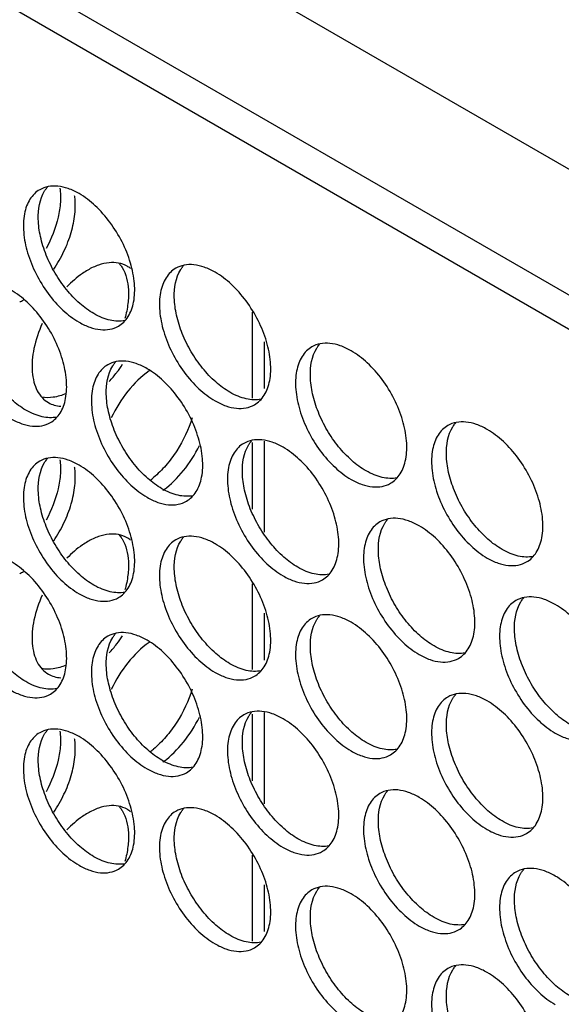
# Model space of a CAD drawing. Header units: millimetres. Extents: x 21 to 110, y 14 to 169.
# Tile 13 of 18: x 34 to 50, y 116 to 144. Entities that reach past the tile are written whole.
import ezdxf

# ---------------------------------------------------------------- set-up
doc = ezdxf.new("R2010")
doc.units = ezdxf.units.MM
doc.header["$LTSCALE"] = 11.875022
doc.layers.get('0').update_dxf_attribs({"linetype": 'CONTINUOUS'})

msp = doc.modelspace()

# ---------------------------------------------------------------- linework, layer by layer
at = {"color": 7}
for p, q in [((86.814, 114.214), (21.406, 151.976)), ((89.713, 117.112), (29.538, 151.854)), ((26.073, 150.261), (87.238, 114.949)), ((40.852, 136.013), (40.852, 133.563)), ((41.205, 133.834), (41.205, 135.171)), ((40.852, 132.293), (40.852, 130.384)), ((41.205, 129.727), (41.205, 132.332)), ((40.852, 128.256), (40.852, 125.806)), ((41.205, 126.077), (41.205, 127.414)), ((40.852, 124.536), (40.852, 122.627)), ((41.205, 121.97), (41.205, 124.575)), ((40.852, 120.5), (40.852, 118.049)), ((41.205, 118.32), (41.205, 119.657))]:
    msp.add_line(p, q, dxfattribs=at)
for centre, radius, start, end in [((34.136, 139.086), 1.658, 7.3807, 8.8298), ((36.897, 136.675), 0.755, 50.7644, 60.0029), ((33.105, 138.203), 2.199, 300.0167, 303.3984), ((34.012, 136.604), 3.762, 322.169, 326.4597), ((34.214, 136.442), 3.503, 316.5966, 322.2215), ((39.36, 132.307), 2.499, 124.9536, 125.6297), ((34.136, 131.33), 1.658, 7.3807, 8.8298), ((36.24, 133.405), 2.773, 307.6188, 310.2164), ((36.783, 133.006), 2.578, 306.0154, 306.5832), ((36.897, 128.918), 0.755, 50.7644, 60.0029), ((33.105, 130.446), 2.199, 300.0167, 303.3984), ((34.012, 128.847), 3.762, 322.169, 326.4597), ((39.36, 124.55), 2.499, 124.9536, 125.6297), ((34.214, 128.686), 3.503, 316.5966, 322.2215), ((34.136, 123.573), 1.658, 7.3807, 8.8298), ((36.24, 125.649), 2.773, 307.6188, 310.2164), ((36.783, 125.249), 2.578, 306.0154, 306.5832), ((36.897, 121.161), 0.755, 50.7644, 60.0029)]:
    msp.add_arc(centre, radius, start, end, dxfattribs=at)
for points, knots in [([(35.902, 139.402), (35.804, 139.459), (35.607, 139.552), (35.305, 139.625), (35.022, 139.618), (34.851, 139.556), (34.777, 139.513)], [0, 0, 0, 0, 0.28964, 0.549109, 0.782235, 1, 1, 1, 1]), ([(34.919, 139.479), (34.925, 139.489), (34.95, 139.528), (34.978, 139.565), (35.001, 139.591)], [0, 0, 0, 0, 0.254211, 1, 1, 1, 1]), ([(35.355, 139.558), (35.373, 139.427), (35.379, 139.146), (35.287, 138.553), (35.113, 138.112), (34.961, 137.83)], [0, 0, 0, 0, 0.220921, 0.465367, 1, 1, 1, 1]), ([(34.777, 139.513), (34.722, 139.481), (34.617, 139.401), (34.49, 139.241), (34.396, 139.045), (34.311, 138.731), (34.3, 138.272), (34.419, 137.69), (34.658, 137.098), (34.999, 136.544), (35.412, 136.073), (35.736, 135.824), (35.902, 135.728)], [0, 0, 0, 0, 0.042858, 0.087486, 0.135318, 0.187282, 0.304543, 0.438211, 0.582553, 0.729712, 0.871311, 1, 1, 1, 1]), ([(36.326, 135.973), (36.182, 136.056), (35.9, 136.266), (35.528, 136.659), (35.206, 137.126), (34.954, 137.634), (34.789, 138.156), (34.702, 138.775), (34.774, 139.245), (34.919, 139.479)], [0, 0, 0, 0, 0.122658, 0.256853, 0.397389, 0.538285, 0.67345, 0.797617, 1, 1, 1, 1]), ([(35.178, 137.244), (35.288, 137.406), (35.483, 137.745), (35.689, 138.276), (35.798, 138.798), (35.801, 139.141), (35.781, 139.299)], [0, 0, 0, 0, 0.270175, 0.534021, 0.780162, 1, 1, 1, 1]), ([(37.027, 135.616), (37.083, 135.648), (37.188, 135.729), (37.314, 135.889), (37.409, 136.085), (37.494, 136.399), (37.504, 136.858), (37.386, 137.44), (37.147, 138.032), (36.806, 138.586), (36.392, 139.057), (36.069, 139.306), (35.902, 139.402)], [0, 0, 0, 0, 0.042858, 0.087486, 0.135318, 0.187282, 0.304543, 0.438211, 0.582553, 0.729712, 0.871311, 1, 1, 1, 1]), ([(37.275, 137.329), (37.2, 137.372), (37.03, 137.434), (36.747, 137.441), (36.445, 137.368), (36.248, 137.275), (36.15, 137.218)], [0, 0, 0, 0, 0.217767, 0.450898, 0.71037, 1, 1, 1, 1]), ([(37.05, 137.408), (37.057, 137.399), (37.088, 137.362), (37.115, 137.323), (37.134, 137.293)], [0, 0, 0, 0, 0.246076, 1, 1, 1, 1]), ([(37.134, 137.293), (37.25, 137.105), (37.331, 136.743), (37.308, 136.248), (37.252, 135.976), (37.214, 135.837)], [0, 0, 0, 0, 0.444763, 0.710208, 1, 1, 1, 1]), ([(38.666, 137.268), (38.611, 137.236), (38.506, 137.156), (38.379, 136.996), (38.285, 136.8), (38.2, 136.485), (38.189, 136.027), (38.308, 135.444), (38.547, 134.852), (38.888, 134.298), (39.301, 133.827), (39.625, 133.579), (39.791, 133.483)], [0, 0, 0, 0, 0.042858, 0.087486, 0.135318, 0.187282, 0.304543, 0.438211, 0.582553, 0.729712, 0.871311, 1, 1, 1, 1]), ([(39.791, 137.157), (39.693, 137.214), (39.496, 137.307), (39.194, 137.38), (38.911, 137.373), (38.741, 137.311), (38.666, 137.268)], [0, 0, 0, 0, 0.28964, 0.549109, 0.782235, 1, 1, 1, 1]), ([(38.808, 137.234), (38.814, 137.244), (38.839, 137.282), (38.867, 137.319), (38.89, 137.345)], [0, 0, 0, 0, 0.254211, 1, 1, 1, 1]), ([(36.15, 137.218), (36.098, 137.188), (35.884, 137.051), (35.691, 136.883), (35.557, 136.743)], [0, 0, 0, 0, 0.235426, 1, 1, 1, 1]), ([(40.216, 133.727), (40.071, 133.811), (39.789, 134.02), (39.417, 134.414), (39.095, 134.88), (38.843, 135.389), (38.678, 135.911), (38.591, 136.53), (38.663, 137), (38.808, 137.234)], [0, 0, 0, 0, 0.122658, 0.256853, 0.397389, 0.538285, 0.67345, 0.797617, 1, 1, 1, 1]), ([(40.916, 133.371), (40.972, 133.403), (41.077, 133.484), (41.203, 133.644), (41.298, 133.839), (41.383, 134.154), (41.394, 134.613), (41.275, 135.195), (41.036, 135.787), (40.695, 136.341), (40.281, 136.812), (39.958, 137.061), (39.791, 137.157)], [0, 0, 0, 0, 0.042858, 0.087486, 0.135318, 0.187282, 0.304543, 0.438211, 0.582553, 0.729712, 0.871311, 1, 1, 1, 1]), ([(34.382, 133.217), (34.238, 133.3), (33.955, 133.51), (33.583, 133.904), (33.261, 134.37), (33.009, 134.879), (32.844, 135.4), (32.758, 136.019), (32.83, 136.49), (32.974, 136.723)], [0, 0, 0, 0, 0.122658, 0.256853, 0.397389, 0.538285, 0.67345, 0.797617, 1, 1, 1, 1]), ([(35.083, 132.861), (35.138, 132.893), (35.243, 132.973), (35.37, 133.133), (35.464, 133.329), (35.549, 133.644), (35.56, 134.102), (35.441, 134.684), (35.202, 135.277), (34.861, 135.831), (34.448, 136.301), (34.124, 136.55), (33.958, 136.646)], [0, 0, 0, 0, 0.042858, 0.087486, 0.135318, 0.187282, 0.304543, 0.438211, 0.582553, 0.729712, 0.871311, 1, 1, 1, 1]), ([(37.215, 135.773), (37.076, 135.745), (36.847, 135.758), (36.553, 135.854), (36.402, 135.929), (36.326, 135.973)], [0, 0, 0, 0, 0.457695, 0.717967, 1, 1, 1, 1]), ([(34.851, 135.692), (34.747, 135.463), (34.593, 135.011), (34.538, 134.433), (34.601, 134.027), (34.694, 133.775), (34.834, 133.57), (34.959, 133.47), (35.025, 133.432)], [0, 0, 0, 0, 0.307494, 0.580196, 0.69971, 0.807817, 0.906581, 1, 1, 1, 1]), ([(35.902, 135.728), (36.001, 135.671), (36.197, 135.577), (36.499, 135.505), (36.782, 135.512), (36.953, 135.574), (37.027, 135.616)], [0, 0, 0, 0, 0.28964, 0.549109, 0.782235, 1, 1, 1, 1]), ([(42.555, 135.023), (42.5, 134.991), (42.395, 134.91), (42.268, 134.75), (42.174, 134.555), (42.089, 134.24), (42.078, 133.781), (42.197, 133.199), (42.436, 132.607), (42.777, 132.053), (43.191, 131.582), (43.514, 131.333), (43.68, 131.237)], [0, 0, 0, 0, 0.042858, 0.087486, 0.135318, 0.187282, 0.304543, 0.438211, 0.582553, 0.729712, 0.871311, 1, 1, 1, 1]), ([(43.68, 134.911), (43.582, 134.968), (43.385, 135.062), (43.083, 135.135), (42.8, 135.128), (42.63, 135.066), (42.555, 135.023)], [0, 0, 0, 0, 0.28964, 0.549109, 0.782235, 1, 1, 1, 1]), ([(42.697, 134.988), (42.703, 134.998), (42.728, 135.037), (42.756, 135.074), (42.779, 135.1)], [0, 0, 0, 0, 0.254211, 1, 1, 1, 1]), ([(44.105, 131.482), (43.96, 131.565), (43.678, 131.775), (43.306, 132.169), (42.984, 132.635), (42.732, 133.144), (42.567, 133.665), (42.481, 134.284), (42.552, 134.755), (42.697, 134.988)], [0, 0, 0, 0, 0.122658, 0.256853, 0.397389, 0.538285, 0.67345, 0.797617, 1, 1, 1, 1]), ([(44.805, 131.126), (44.861, 131.158), (44.966, 131.238), (45.093, 131.398), (45.187, 131.594), (45.272, 131.909), (45.283, 132.367), (45.164, 132.95), (44.925, 133.542), (44.584, 134.096), (44.17, 134.566), (43.847, 134.815), (43.68, 134.911)], [0, 0, 0, 0, 0.042858, 0.087486, 0.135318, 0.187282, 0.304543, 0.438211, 0.582553, 0.729712, 0.871311, 1, 1, 1, 1]), ([(36.722, 134.512), (36.666, 134.48), (36.561, 134.4), (36.435, 134.24), (36.34, 134.044), (36.255, 133.73), (36.244, 133.271), (36.363, 132.689), (36.602, 132.097), (36.943, 131.543), (37.357, 131.072), (37.68, 130.823), (37.847, 130.727)], [0, 0, 0, 0, 0.042858, 0.087486, 0.135318, 0.187282, 0.304543, 0.438211, 0.582553, 0.729712, 0.871311, 1, 1, 1, 1]), ([(38.271, 130.972), (38.127, 131.055), (37.845, 131.265), (37.472, 131.658), (37.15, 132.125), (36.899, 132.633), (36.733, 133.155), (36.647, 133.774), (36.719, 134.244), (36.864, 134.478)], [0, 0, 0, 0, 0.122658, 0.256853, 0.397389, 0.538285, 0.67345, 0.797617, 1, 1, 1, 1]), ([(37.847, 134.401), (37.748, 134.458), (37.552, 134.551), (37.25, 134.624), (36.966, 134.617), (36.796, 134.555), (36.722, 134.512)], [0, 0, 0, 0, 0.28964, 0.549109, 0.782235, 1, 1, 1, 1]), ([(36.864, 134.478), (36.87, 134.488), (36.895, 134.527), (36.923, 134.564), (36.945, 134.59)], [0, 0, 0, 0, 0.254211, 1, 1, 1, 1]), ([(37.904, 134.339), (37.677, 134.176), (37.26, 133.763), (36.952, 133.267), (36.823, 132.997)], [0, 0, 0, 0, 0.482515, 1, 1, 1, 1]), ([(38.972, 130.615), (39.027, 130.647), (39.132, 130.728), (39.259, 130.888), (39.353, 131.084), (39.438, 131.398), (39.449, 131.857), (39.33, 132.439), (39.091, 133.031), (38.75, 133.585), (38.337, 134.056), (38.013, 134.305), (37.847, 134.401)], [0, 0, 0, 0, 0.042858, 0.087486, 0.135318, 0.187282, 0.304543, 0.438211, 0.582553, 0.729712, 0.871311, 1, 1, 1, 1]), ([(35.53, 133.689), (35.414, 133.639), (35.185, 133.567), (34.943, 133.567), (34.834, 133.589)], [0, 0, 0, 0, 0.532744, 1, 1, 1, 1]), ([(41.104, 133.528), (40.966, 133.5), (40.736, 133.513), (40.442, 133.609), (40.291, 133.684), (40.216, 133.727)], [0, 0, 0, 0, 0.457695, 0.717967, 1, 1, 1, 1]), ([(35.025, 133.432), (35.078, 133.401), (35.195, 133.352), (35.319, 133.332), (35.383, 133.328)], [0, 0, 0, 0, 0.490699, 1, 1, 1, 1]), ([(39.791, 133.483), (39.89, 133.426), (40.086, 133.332), (40.388, 133.259), (40.672, 133.266), (40.842, 133.328), (40.916, 133.371)], [0, 0, 0, 0, 0.28964, 0.549109, 0.782235, 1, 1, 1, 1]), ([(35.271, 133.017), (35.132, 132.989), (34.902, 133.003), (34.608, 133.099), (34.457, 133.173), (34.382, 133.217)], [0, 0, 0, 0, 0.457695, 0.717967, 1, 1, 1, 1]), ([(33.958, 132.972), (34.056, 132.915), (34.253, 132.822), (34.555, 132.749), (34.838, 132.756), (35.008, 132.818), (35.083, 132.861)], [0, 0, 0, 0, 0.28964, 0.549109, 0.782235, 1, 1, 1, 1]), ([(39.135, 133), (39.035, 132.667), (38.807, 132.188), (38.397, 131.636), (38.156, 131.395), (38.03, 131.288)], [0, 0, 0, 0, 0.506043, 0.759177, 1, 1, 1, 1]), ([(46.445, 132.778), (46.389, 132.746), (46.284, 132.665), (46.157, 132.505), (46.063, 132.309), (45.978, 131.995), (45.967, 131.536), (46.086, 130.954), (46.325, 130.362), (46.666, 129.808), (47.08, 129.337), (47.403, 129.088), (47.57, 128.992)], [0, 0, 0, 0, 0.042858, 0.087486, 0.135318, 0.187282, 0.304543, 0.438211, 0.582553, 0.729712, 0.871311, 1, 1, 1, 1]), ([(47.57, 132.666), (47.471, 132.723), (47.274, 132.817), (46.973, 132.889), (46.689, 132.882), (46.519, 132.82), (46.445, 132.778)], [0, 0, 0, 0, 0.28964, 0.549109, 0.782235, 1, 1, 1, 1]), ([(46.586, 132.743), (46.592, 132.753), (46.618, 132.792), (46.645, 132.829), (46.668, 132.855)], [0, 0, 0, 0, 0.254211, 1, 1, 1, 1]), ([(47.994, 129.237), (47.85, 129.32), (47.567, 129.53), (47.195, 129.923), (46.873, 130.39), (46.621, 130.898), (46.456, 131.42), (46.37, 132.039), (46.441, 132.509), (46.586, 132.743)], [0, 0, 0, 0, 0.122658, 0.256853, 0.397389, 0.538285, 0.67345, 0.797617, 1, 1, 1, 1]), ([(48.694, 128.88), (48.75, 128.912), (48.855, 128.993), (48.982, 129.153), (49.076, 129.349), (49.161, 129.663), (49.172, 130.122), (49.053, 130.704), (48.814, 131.296), (48.473, 131.85), (48.059, 132.321), (47.736, 132.57), (47.57, 132.666)], [0, 0, 0, 0, 0.042858, 0.087486, 0.135318, 0.187282, 0.304543, 0.438211, 0.582553, 0.729712, 0.871311, 1, 1, 1, 1]), ([(38.319, 130.936), (38.531, 131.093), (38.922, 131.485), (39.217, 131.951), (39.341, 132.205)], [0, 0, 0, 0, 0.483446, 1, 1, 1, 1]), ([(40.611, 132.267), (40.555, 132.235), (40.45, 132.155), (40.324, 131.995), (40.229, 131.799), (40.144, 131.484), (40.134, 131.026), (40.252, 130.443), (40.492, 129.851), (40.832, 129.297), (41.246, 128.826), (41.569, 128.578), (41.736, 128.481)], [0, 0, 0, 0, 0.042858, 0.087486, 0.135318, 0.187282, 0.304543, 0.438211, 0.582553, 0.729712, 0.871311, 1, 1, 1, 1]), ([(42.16, 128.726), (42.016, 128.81), (41.734, 129.019), (41.361, 129.413), (41.039, 129.879), (40.788, 130.388), (40.622, 130.91), (40.536, 131.529), (40.608, 131.999), (40.753, 132.233)], [0, 0, 0, 0, 0.122658, 0.256853, 0.397389, 0.538285, 0.67345, 0.797617, 1, 1, 1, 1]), ([(41.736, 132.156), (41.637, 132.213), (41.441, 132.306), (41.139, 132.379), (40.856, 132.372), (40.685, 132.31), (40.611, 132.267)], [0, 0, 0, 0, 0.28964, 0.549109, 0.782235, 1, 1, 1, 1]), ([(40.753, 132.233), (40.759, 132.243), (40.784, 132.281), (40.812, 132.318), (40.834, 132.344)], [0, 0, 0, 0, 0.254211, 1, 1, 1, 1]), ([(42.861, 128.37), (42.916, 128.402), (43.021, 128.483), (43.148, 128.643), (43.243, 128.838), (43.328, 129.153), (43.338, 129.612), (43.219, 130.194), (42.98, 130.786), (42.64, 131.34), (42.226, 131.811), (41.902, 132.06), (41.736, 132.156)], [0, 0, 0, 0, 0.042858, 0.087486, 0.135318, 0.187282, 0.304543, 0.438211, 0.582553, 0.729712, 0.871311, 1, 1, 1, 1]), ([(34.777, 131.757), (34.722, 131.725), (34.617, 131.644), (34.49, 131.484), (34.396, 131.289), (34.311, 130.974), (34.3, 130.515), (34.419, 129.933), (34.658, 129.341), (34.999, 128.787), (35.412, 128.316), (35.736, 128.067), (35.902, 127.971)], [0, 0, 0, 0, 0.042858, 0.087486, 0.135318, 0.187282, 0.304543, 0.438211, 0.582553, 0.729712, 0.871311, 1, 1, 1, 1]), ([(36.326, 128.216), (36.182, 128.299), (35.9, 128.509), (35.528, 128.903), (35.206, 129.369), (34.954, 129.878), (34.789, 130.399), (34.702, 131.018), (34.774, 131.489), (34.919, 131.722)], [0, 0, 0, 0, 0.122658, 0.256853, 0.397389, 0.538285, 0.67345, 0.797617, 1, 1, 1, 1]), ([(35.902, 131.645), (35.804, 131.702), (35.607, 131.796), (35.305, 131.869), (35.022, 131.862), (34.851, 131.8), (34.777, 131.757)], [0, 0, 0, 0, 0.28964, 0.549109, 0.782235, 1, 1, 1, 1]), ([(34.919, 131.722), (34.925, 131.732), (34.95, 131.771), (34.978, 131.808), (35.001, 131.834)], [0, 0, 0, 0, 0.254211, 1, 1, 1, 1]), ([(35.355, 131.801), (35.373, 131.67), (35.379, 131.389), (35.287, 130.796), (35.113, 130.355), (34.961, 130.073)], [0, 0, 0, 0, 0.220921, 0.465367, 1, 1, 1, 1]), ([(37.027, 127.86), (37.083, 127.892), (37.188, 127.972), (37.314, 128.132), (37.409, 128.328), (37.494, 128.642), (37.504, 129.101), (37.386, 129.683), (37.147, 130.276), (36.806, 130.83), (36.392, 131.3), (36.069, 131.549), (35.902, 131.645)], [0, 0, 0, 0, 0.042858, 0.087486, 0.135318, 0.187282, 0.304543, 0.438211, 0.582553, 0.729712, 0.871311, 1, 1, 1, 1]), ([(35.178, 129.487), (35.288, 129.65), (35.483, 129.988), (35.689, 130.519), (35.798, 131.041), (35.801, 131.384), (35.781, 131.543)], [0, 0, 0, 0, 0.270175, 0.534021, 0.780162, 1, 1, 1, 1]), ([(44.993, 131.282), (44.855, 131.255), (44.625, 131.268), (44.331, 131.364), (44.18, 131.439), (44.105, 131.482)], [0, 0, 0, 0, 0.457695, 0.717967, 1, 1, 1, 1]), ([(43.68, 131.237), (43.779, 131.18), (43.976, 131.087), (44.277, 131.014), (44.561, 131.021), (44.731, 131.083), (44.805, 131.126)], [0, 0, 0, 0, 0.28964, 0.549109, 0.782235, 1, 1, 1, 1]), ([(39.16, 130.772), (39.021, 130.744), (38.791, 130.757), (38.497, 130.853), (38.346, 130.928), (38.271, 130.972)], [0, 0, 0, 0, 0.457695, 0.717967, 1, 1, 1, 1]), ([(37.847, 130.727), (37.945, 130.67), (38.142, 130.576), (38.444, 130.503), (38.727, 130.511), (38.898, 130.573), (38.972, 130.615)], [0, 0, 0, 0, 0.28964, 0.549109, 0.782235, 1, 1, 1, 1]), ([(44.5, 130.022), (44.445, 129.99), (44.339, 129.909), (44.213, 129.749), (44.118, 129.554), (44.033, 129.239), (44.023, 128.78), (44.141, 128.198), (44.381, 127.606), (44.721, 127.052), (45.135, 126.581), (45.458, 126.332), (45.625, 126.236)], [0, 0, 0, 0, 0.042858, 0.087486, 0.135318, 0.187282, 0.304543, 0.438211, 0.582553, 0.729712, 0.871311, 1, 1, 1, 1]), ([(46.049, 126.481), (45.905, 126.564), (45.623, 126.774), (45.25, 127.168), (44.928, 127.634), (44.677, 128.143), (44.512, 128.664), (44.425, 129.283), (44.497, 129.754), (44.642, 129.987)], [0, 0, 0, 0, 0.122658, 0.256853, 0.397389, 0.538285, 0.67345, 0.797617, 1, 1, 1, 1]), ([(45.625, 129.91), (45.526, 129.967), (45.33, 130.061), (45.028, 130.134), (44.745, 130.127), (44.574, 130.065), (44.5, 130.022)], [0, 0, 0, 0, 0.28964, 0.549109, 0.782235, 1, 1, 1, 1]), ([(44.642, 129.987), (44.648, 129.997), (44.673, 130.036), (44.701, 130.073), (44.723, 130.099)], [0, 0, 0, 0, 0.254211, 1, 1, 1, 1]), ([(37.275, 129.572), (37.2, 129.615), (37.03, 129.677), (36.747, 129.684), (36.445, 129.611), (36.248, 129.518), (36.15, 129.461)], [0, 0, 0, 0, 0.217767, 0.450898, 0.71037, 1, 1, 1, 1]), ([(46.75, 126.125), (46.805, 126.157), (46.911, 126.237), (47.037, 126.397), (47.132, 126.593), (47.217, 126.908), (47.227, 127.366), (47.109, 127.948), (46.869, 128.541), (46.529, 129.095), (46.115, 129.565), (45.792, 129.814), (45.625, 129.91)], [0, 0, 0, 0, 0.042858, 0.087486, 0.135318, 0.187282, 0.304543, 0.438211, 0.582553, 0.729712, 0.871311, 1, 1, 1, 1]), ([(36.15, 129.461), (36.098, 129.431), (35.884, 129.295), (35.691, 129.126), (35.557, 128.986)], [0, 0, 0, 0, 0.235426, 1, 1, 1, 1]), ([(37.05, 129.651), (37.057, 129.642), (37.088, 129.606), (37.115, 129.566), (37.134, 129.536)], [0, 0, 0, 0, 0.246076, 1, 1, 1, 1]), ([(37.134, 129.536), (37.25, 129.348), (37.331, 128.986), (37.308, 128.491), (37.252, 128.219), (37.214, 128.081)], [0, 0, 0, 0, 0.444763, 0.710208, 1, 1, 1, 1]), ([(38.666, 129.511), (38.611, 129.479), (38.506, 129.399), (38.379, 129.239), (38.285, 129.043), (38.2, 128.729), (38.189, 128.27), (38.308, 127.688), (38.547, 127.095), (38.888, 126.541), (39.301, 126.071), (39.625, 125.822), (39.791, 125.726)], [0, 0, 0, 0, 0.042858, 0.087486, 0.135318, 0.187282, 0.304543, 0.438211, 0.582553, 0.729712, 0.871311, 1, 1, 1, 1]), ([(40.216, 125.971), (40.071, 126.054), (39.789, 126.264), (39.417, 126.657), (39.095, 127.124), (38.843, 127.632), (38.678, 128.154), (38.591, 128.773), (38.663, 129.243), (38.808, 129.477)], [0, 0, 0, 0, 0.122658, 0.256853, 0.397389, 0.538285, 0.67345, 0.797617, 1, 1, 1, 1]), ([(39.791, 129.4), (39.693, 129.457), (39.496, 129.55), (39.194, 129.623), (38.911, 129.616), (38.741, 129.554), (38.666, 129.511)], [0, 0, 0, 0, 0.28964, 0.549109, 0.782235, 1, 1, 1, 1]), ([(38.808, 129.477), (38.814, 129.487), (38.839, 129.526), (38.867, 129.563), (38.89, 129.589)], [0, 0, 0, 0, 0.254211, 1, 1, 1, 1]), ([(40.916, 125.614), (40.972, 125.646), (41.077, 125.727), (41.203, 125.887), (41.298, 126.083), (41.383, 126.397), (41.394, 126.856), (41.275, 127.438), (41.036, 128.03), (40.695, 128.584), (40.281, 129.055), (39.958, 129.304), (39.791, 129.4)], [0, 0, 0, 0, 0.042858, 0.087486, 0.135318, 0.187282, 0.304543, 0.438211, 0.582553, 0.729712, 0.871311, 1, 1, 1, 1]), ([(48.882, 129.037), (48.744, 129.009), (48.514, 129.022), (48.22, 129.118), (48.069, 129.193), (47.994, 129.237)], [0, 0, 0, 0, 0.457695, 0.717967, 1, 1, 1, 1]), ([(34.382, 125.46), (34.238, 125.544), (33.955, 125.753), (33.583, 126.147), (33.261, 126.613), (33.009, 127.122), (32.844, 127.644), (32.758, 128.263), (32.83, 128.733), (32.974, 128.967)], [0, 0, 0, 0, 0.122658, 0.256853, 0.397389, 0.538285, 0.67345, 0.797617, 1, 1, 1, 1]), ([(35.083, 125.104), (35.138, 125.136), (35.243, 125.216), (35.37, 125.376), (35.464, 125.572), (35.549, 125.887), (35.56, 126.346), (35.441, 126.928), (35.202, 127.52), (34.861, 128.074), (34.448, 128.545), (34.124, 128.793), (33.958, 128.89)], [0, 0, 0, 0, 0.042858, 0.087486, 0.135318, 0.187282, 0.304543, 0.438211, 0.582553, 0.729712, 0.871311, 1, 1, 1, 1]), ([(47.57, 128.992), (47.668, 128.935), (47.865, 128.841), (48.167, 128.769), (48.45, 128.776), (48.62, 128.838), (48.694, 128.88)], [0, 0, 0, 0, 0.28964, 0.549109, 0.782235, 1, 1, 1, 1]), ([(43.049, 128.527), (42.91, 128.499), (42.68, 128.512), (42.386, 128.608), (42.236, 128.683), (42.16, 128.726)], [0, 0, 0, 0, 0.457695, 0.717967, 1, 1, 1, 1]), ([(41.736, 128.481), (41.835, 128.424), (42.031, 128.331), (42.333, 128.258), (42.616, 128.265), (42.787, 128.327), (42.861, 128.37)], [0, 0, 0, 0, 0.28964, 0.549109, 0.782235, 1, 1, 1, 1]), ([(37.215, 128.016), (37.076, 127.988), (36.847, 128.002), (36.553, 128.098), (36.402, 128.172), (36.326, 128.216)], [0, 0, 0, 0, 0.457695, 0.717967, 1, 1, 1, 1]), ([(34.851, 127.935), (34.747, 127.706), (34.593, 127.254), (34.538, 126.677), (34.601, 126.271), (34.694, 126.018), (34.834, 125.814), (34.959, 125.713), (35.025, 125.675)], [0, 0, 0, 0, 0.307494, 0.580196, 0.69971, 0.807817, 0.906581, 1, 1, 1, 1]), ([(35.902, 127.971), (36.001, 127.914), (36.197, 127.821), (36.499, 127.748), (36.782, 127.755), (36.953, 127.817), (37.027, 127.86)], [0, 0, 0, 0, 0.28964, 0.549109, 0.782235, 1, 1, 1, 1]), ([(48.389, 127.776), (48.334, 127.744), (48.228, 127.664), (48.102, 127.504), (48.007, 127.308), (47.922, 126.994), (47.912, 126.535), (48.031, 125.953), (48.27, 125.361), (48.61, 124.807), (49.024, 124.336), (49.348, 124.087), (49.514, 123.991)], [0, 0, 0, 0, 0.042858, 0.087486, 0.135318, 0.187282, 0.304543, 0.438211, 0.582553, 0.729712, 0.871311, 1, 1, 1, 1]), ([(49.938, 124.236), (49.794, 124.319), (49.512, 124.529), (49.14, 124.922), (48.817, 125.389), (48.566, 125.897), (48.401, 126.419), (48.314, 127.038), (48.386, 127.508), (48.531, 127.742)], [0, 0, 0, 0, 0.122658, 0.256853, 0.397389, 0.538285, 0.67345, 0.797617, 1, 1, 1, 1]), ([(49.514, 127.665), (49.415, 127.722), (49.219, 127.815), (48.917, 127.888), (48.634, 127.881), (48.463, 127.819), (48.389, 127.776)], [0, 0, 0, 0, 0.28964, 0.549109, 0.782235, 1, 1, 1, 1]), ([(48.531, 127.742), (48.537, 127.752), (48.562, 127.791), (48.59, 127.828), (48.612, 127.854)], [0, 0, 0, 0, 0.254211, 1, 1, 1, 1]), ([(50.639, 123.879), (50.695, 123.911), (50.8, 123.992), (50.926, 124.152), (51.021, 124.348), (51.106, 124.662), (51.116, 125.121), (50.998, 125.703), (50.758, 126.295), (50.418, 126.849), (50.004, 127.32), (49.681, 127.569), (49.514, 127.665)], [0, 0, 0, 0, 0.042858, 0.087486, 0.135318, 0.187282, 0.304543, 0.438211, 0.582553, 0.729712, 0.871311, 1, 1, 1, 1]), ([(42.555, 127.266), (42.5, 127.234), (42.395, 127.154), (42.268, 126.994), (42.174, 126.798), (42.089, 126.483), (42.078, 126.025), (42.197, 125.442), (42.436, 124.85), (42.777, 124.296), (43.191, 123.825), (43.514, 123.577), (43.68, 123.48)], [0, 0, 0, 0, 0.042858, 0.087486, 0.135318, 0.187282, 0.304543, 0.438211, 0.582553, 0.729712, 0.871311, 1, 1, 1, 1]), ([(44.105, 123.725), (43.96, 123.809), (43.678, 124.018), (43.306, 124.412), (42.984, 124.878), (42.732, 125.387), (42.567, 125.909), (42.481, 126.528), (42.552, 126.998), (42.697, 127.232)], [0, 0, 0, 0, 0.122658, 0.256853, 0.397389, 0.538285, 0.67345, 0.797617, 1, 1, 1, 1]), ([(43.68, 127.155), (43.582, 127.212), (43.385, 127.305), (43.083, 127.378), (42.8, 127.371), (42.63, 127.309), (42.555, 127.266)], [0, 0, 0, 0, 0.28964, 0.549109, 0.782235, 1, 1, 1, 1]), ([(42.697, 127.232), (42.703, 127.242), (42.728, 127.28), (42.756, 127.317), (42.779, 127.343)], [0, 0, 0, 0, 0.254211, 1, 1, 1, 1]), ([(44.805, 123.369), (44.861, 123.401), (44.966, 123.482), (45.093, 123.642), (45.187, 123.837), (45.272, 124.152), (45.283, 124.611), (45.164, 125.193), (44.925, 125.785), (44.584, 126.339), (44.17, 126.81), (43.847, 127.059), (43.68, 127.155)], [0, 0, 0, 0, 0.042858, 0.087486, 0.135318, 0.187282, 0.304543, 0.438211, 0.582553, 0.729712, 0.871311, 1, 1, 1, 1]), ([(37.847, 126.644), (37.748, 126.701), (37.552, 126.795), (37.25, 126.868), (36.966, 126.86), (36.796, 126.798), (36.722, 126.756)], [0, 0, 0, 0, 0.28964, 0.549109, 0.782235, 1, 1, 1, 1]), ([(36.722, 126.756), (36.666, 126.724), (36.561, 126.643), (36.435, 126.483), (36.34, 126.287), (36.255, 125.973), (36.244, 125.514), (36.363, 124.932), (36.602, 124.34), (36.943, 123.786), (37.357, 123.315), (37.68, 123.066), (37.847, 122.97)], [0, 0, 0, 0, 0.042858, 0.087486, 0.135318, 0.187282, 0.304543, 0.438211, 0.582553, 0.729712, 0.871311, 1, 1, 1, 1]), ([(38.271, 123.215), (38.127, 123.298), (37.845, 123.508), (37.472, 123.902), (37.15, 124.368), (36.899, 124.877), (36.733, 125.398), (36.647, 126.017), (36.719, 126.488), (36.864, 126.721)], [0, 0, 0, 0, 0.122658, 0.256853, 0.397389, 0.538285, 0.67345, 0.797617, 1, 1, 1, 1]), ([(37.904, 126.582), (37.677, 126.419), (37.26, 126.006), (36.952, 125.51), (36.823, 125.24)], [0, 0, 0, 0, 0.482515, 1, 1, 1, 1]), ([(36.864, 126.721), (36.87, 126.731), (36.895, 126.77), (36.923, 126.807), (36.945, 126.833)], [0, 0, 0, 0, 0.254211, 1, 1, 1, 1]), ([(38.972, 122.859), (39.027, 122.891), (39.132, 122.971), (39.259, 123.131), (39.353, 123.327), (39.438, 123.641), (39.449, 124.1), (39.33, 124.682), (39.091, 125.275), (38.75, 125.829), (38.337, 126.299), (38.013, 126.548), (37.847, 126.644)], [0, 0, 0, 0, 0.042858, 0.087486, 0.135318, 0.187282, 0.304543, 0.438211, 0.582553, 0.729712, 0.871311, 1, 1, 1, 1]), ([(46.938, 126.281), (46.799, 126.254), (46.569, 126.267), (46.275, 126.363), (46.125, 126.438), (46.049, 126.481)], [0, 0, 0, 0, 0.457695, 0.717967, 1, 1, 1, 1]), ([(45.625, 126.236), (45.724, 126.179), (45.92, 126.086), (46.222, 126.013), (46.505, 126.02), (46.676, 126.082), (46.75, 126.125)], [0, 0, 0, 0, 0.28964, 0.549109, 0.782235, 1, 1, 1, 1]), ([(35.53, 125.933), (35.414, 125.882), (35.185, 125.81), (34.943, 125.81), (34.834, 125.832)], [0, 0, 0, 0, 0.532744, 1, 1, 1, 1]), ([(41.104, 125.771), (40.966, 125.743), (40.736, 125.756), (40.442, 125.852), (40.291, 125.927), (40.216, 125.971)], [0, 0, 0, 0, 0.457695, 0.717967, 1, 1, 1, 1]), ([(35.271, 125.261), (35.132, 125.233), (34.902, 125.246), (34.608, 125.342), (34.457, 125.417), (34.382, 125.46)], [0, 0, 0, 0, 0.457695, 0.717967, 1, 1, 1, 1]), ([(35.025, 125.675), (35.078, 125.644), (35.195, 125.595), (35.319, 125.575), (35.383, 125.571)], [0, 0, 0, 0, 0.490699, 1, 1, 1, 1]), ([(39.791, 125.726), (39.89, 125.669), (40.086, 125.575), (40.388, 125.502), (40.672, 125.51), (40.842, 125.572), (40.916, 125.614)], [0, 0, 0, 0, 0.28964, 0.549109, 0.782235, 1, 1, 1, 1]), ([(33.958, 125.215), (34.056, 125.158), (34.253, 125.065), (34.555, 124.992), (34.838, 124.999), (35.008, 125.061), (35.083, 125.104)], [0, 0, 0, 0, 0.28964, 0.549109, 0.782235, 1, 1, 1, 1]), ([(39.135, 125.243), (39.035, 124.91), (38.807, 124.431), (38.397, 123.88), (38.156, 123.638), (38.03, 123.531)], [0, 0, 0, 0, 0.506043, 0.759177, 1, 1, 1, 1]), ([(46.445, 125.021), (46.389, 124.989), (46.284, 124.908), (46.157, 124.748), (46.063, 124.553), (45.978, 124.238), (45.967, 123.779), (46.086, 123.197), (46.325, 122.605), (46.666, 122.051), (47.08, 121.58), (47.403, 121.331), (47.57, 121.235)], [0, 0, 0, 0, 0.042858, 0.087486, 0.135318, 0.187282, 0.304543, 0.438211, 0.582553, 0.729712, 0.871311, 1, 1, 1, 1]), ([(47.994, 121.48), (47.85, 121.563), (47.567, 121.773), (47.195, 122.167), (46.873, 122.633), (46.621, 123.142), (46.456, 123.663), (46.37, 124.282), (46.441, 124.753), (46.586, 124.986)], [0, 0, 0, 0, 0.122658, 0.256853, 0.397389, 0.538285, 0.67345, 0.797617, 1, 1, 1, 1]), ([(47.57, 124.909), (47.471, 124.966), (47.274, 125.06), (46.973, 125.133), (46.689, 125.126), (46.519, 125.064), (46.445, 125.021)], [0, 0, 0, 0, 0.28964, 0.549109, 0.782235, 1, 1, 1, 1]), ([(46.586, 124.986), (46.592, 124.996), (46.618, 125.035), (46.645, 125.072), (46.668, 125.098)], [0, 0, 0, 0, 0.254211, 1, 1, 1, 1]), ([(48.694, 121.124), (48.75, 121.156), (48.855, 121.236), (48.982, 121.396), (49.076, 121.592), (49.161, 121.907), (49.172, 122.365), (49.053, 122.947), (48.814, 123.54), (48.473, 124.094), (48.059, 124.564), (47.736, 124.813), (47.57, 124.909)], [0, 0, 0, 0, 0.042858, 0.087486, 0.135318, 0.187282, 0.304543, 0.438211, 0.582553, 0.729712, 0.871311, 1, 1, 1, 1]), ([(41.736, 124.399), (41.637, 124.456), (41.441, 124.549), (41.139, 124.622), (40.856, 124.615), (40.685, 124.553), (40.611, 124.51)], [0, 0, 0, 0, 0.28964, 0.549109, 0.782235, 1, 1, 1, 1]), ([(38.319, 123.179), (38.531, 123.337), (38.922, 123.728), (39.217, 124.194), (39.341, 124.448)], [0, 0, 0, 0, 0.483446, 1, 1, 1, 1]), ([(40.611, 124.51), (40.555, 124.478), (40.45, 124.398), (40.324, 124.238), (40.229, 124.042), (40.144, 123.728), (40.134, 123.269), (40.252, 122.687), (40.492, 122.094), (40.832, 121.54), (41.246, 121.07), (41.569, 120.821), (41.736, 120.725)], [0, 0, 0, 0, 0.042858, 0.087486, 0.135318, 0.187282, 0.304543, 0.438211, 0.582553, 0.729712, 0.871311, 1, 1, 1, 1]), ([(42.16, 120.97), (42.016, 121.053), (41.734, 121.263), (41.361, 121.656), (41.039, 122.123), (40.788, 122.631), (40.622, 123.153), (40.536, 123.772), (40.608, 124.242), (40.753, 124.476)], [0, 0, 0, 0, 0.122658, 0.256853, 0.397389, 0.538285, 0.67345, 0.797617, 1, 1, 1, 1]), ([(40.753, 124.476), (40.759, 124.486), (40.784, 124.525), (40.812, 124.562), (40.834, 124.588)], [0, 0, 0, 0, 0.254211, 1, 1, 1, 1]), ([(42.861, 120.613), (42.916, 120.645), (43.021, 120.726), (43.148, 120.886), (43.243, 121.081), (43.328, 121.396), (43.338, 121.855), (43.219, 122.437), (42.98, 123.029), (42.64, 123.583), (42.226, 124.054), (41.902, 124.303), (41.736, 124.399)], [0, 0, 0, 0, 0.042858, 0.087486, 0.135318, 0.187282, 0.304543, 0.438211, 0.582553, 0.729712, 0.871311, 1, 1, 1, 1]), ([(35.902, 123.889), (35.804, 123.946), (35.607, 124.039), (35.305, 124.112), (35.022, 124.105), (34.851, 124.043), (34.777, 124)], [0, 0, 0, 0, 0.28964, 0.549109, 0.782235, 1, 1, 1, 1]), ([(34.919, 123.965), (34.925, 123.975), (34.95, 124.014), (34.978, 124.051), (35.001, 124.077)], [0, 0, 0, 0, 0.254211, 1, 1, 1, 1]), ([(35.355, 124.044), (35.373, 123.913), (35.379, 123.633), (35.287, 123.039), (35.113, 122.598), (34.961, 122.317)], [0, 0, 0, 0, 0.220921, 0.465367, 1, 1, 1, 1]), ([(34.777, 124), (34.722, 123.968), (34.617, 123.887), (34.49, 123.727), (34.396, 123.532), (34.311, 123.217), (34.3, 122.758), (34.419, 122.176), (34.658, 121.584), (34.999, 121.03), (35.412, 120.559), (35.736, 120.31), (35.902, 120.214)], [0, 0, 0, 0, 0.042858, 0.087486, 0.135318, 0.187282, 0.304543, 0.438211, 0.582553, 0.729712, 0.871311, 1, 1, 1, 1]), ([(36.326, 120.459), (36.182, 120.543), (35.9, 120.752), (35.528, 121.146), (35.206, 121.612), (34.954, 122.121), (34.789, 122.643), (34.702, 123.261), (34.774, 123.732), (34.919, 123.965)], [0, 0, 0, 0, 0.122658, 0.256853, 0.397389, 0.538285, 0.67345, 0.797617, 1, 1, 1, 1]), ([(35.178, 121.73), (35.288, 121.893), (35.483, 122.231), (35.689, 122.762), (35.798, 123.285), (35.801, 123.627), (35.781, 123.786)], [0, 0, 0, 0, 0.270175, 0.534021, 0.780162, 1, 1, 1, 1]), ([(37.027, 120.103), (37.083, 120.135), (37.188, 120.215), (37.314, 120.375), (37.409, 120.571), (37.494, 120.886), (37.504, 121.344), (37.386, 121.927), (37.147, 122.519), (36.806, 123.073), (36.392, 123.544), (36.069, 123.792), (35.902, 123.889)], [0, 0, 0, 0, 0.042858, 0.087486, 0.135318, 0.187282, 0.304543, 0.438211, 0.582553, 0.729712, 0.871311, 1, 1, 1, 1]), ([(49.514, 123.991), (49.613, 123.934), (49.809, 123.84), (50.111, 123.767), (50.394, 123.775), (50.565, 123.837), (50.639, 123.879)], [0, 0, 0, 0, 0.28964, 0.549109, 0.782235, 1, 1, 1, 1]), ([(44.993, 123.526), (44.855, 123.498), (44.625, 123.511), (44.331, 123.607), (44.18, 123.682), (44.105, 123.725)], [0, 0, 0, 0, 0.457695, 0.717967, 1, 1, 1, 1]), ([(39.16, 123.015), (39.021, 122.987), (38.791, 123.001), (38.497, 123.096), (38.346, 123.171), (38.271, 123.215)], [0, 0, 0, 0, 0.457695, 0.717967, 1, 1, 1, 1]), ([(43.68, 123.48), (43.779, 123.423), (43.976, 123.33), (44.277, 123.257), (44.561, 123.264), (44.731, 123.326), (44.805, 123.369)], [0, 0, 0, 0, 0.28964, 0.549109, 0.782235, 1, 1, 1, 1]), ([(37.847, 122.97), (37.945, 122.913), (38.142, 122.82), (38.444, 122.747), (38.727, 122.754), (38.898, 122.816), (38.972, 122.859)], [0, 0, 0, 0, 0.28964, 0.549109, 0.782235, 1, 1, 1, 1]), ([(45.625, 122.154), (45.526, 122.211), (45.33, 122.304), (45.028, 122.377), (44.745, 122.37), (44.574, 122.308), (44.5, 122.265)], [0, 0, 0, 0, 0.28964, 0.549109, 0.782235, 1, 1, 1, 1]), ([(44.5, 122.265), (44.445, 122.233), (44.339, 122.153), (44.213, 121.993), (44.118, 121.797), (44.033, 121.482), (44.023, 121.023), (44.141, 120.441), (44.381, 119.849), (44.721, 119.295), (45.135, 118.824), (45.458, 118.576), (45.625, 118.479)], [0, 0, 0, 0, 0.042858, 0.087486, 0.135318, 0.187282, 0.304543, 0.438211, 0.582553, 0.729712, 0.871311, 1, 1, 1, 1]), ([(46.049, 118.724), (45.905, 118.808), (45.623, 119.017), (45.25, 119.411), (44.928, 119.877), (44.677, 120.386), (44.512, 120.908), (44.425, 121.527), (44.497, 121.997), (44.642, 122.231)], [0, 0, 0, 0, 0.122658, 0.256853, 0.397389, 0.538285, 0.67345, 0.797617, 1, 1, 1, 1]), ([(44.642, 122.231), (44.648, 122.241), (44.673, 122.279), (44.701, 122.316), (44.723, 122.342)], [0, 0, 0, 0, 0.254211, 1, 1, 1, 1]), ([(46.75, 118.368), (46.805, 118.4), (46.911, 118.48), (47.037, 118.64), (47.132, 118.836), (47.217, 119.151), (47.227, 119.61), (47.109, 120.192), (46.869, 120.784), (46.529, 121.338), (46.115, 121.809), (45.792, 122.057), (45.625, 122.154)], [0, 0, 0, 0, 0.042858, 0.087486, 0.135318, 0.187282, 0.304543, 0.438211, 0.582553, 0.729712, 0.871311, 1, 1, 1, 1]), ([(37.275, 121.815), (37.2, 121.858), (37.03, 121.92), (36.747, 121.927), (36.445, 121.854), (36.248, 121.761), (36.15, 121.704)], [0, 0, 0, 0, 0.217767, 0.450898, 0.71037, 1, 1, 1, 1]), ([(37.05, 121.895), (37.057, 121.886), (37.088, 121.849), (37.115, 121.81), (37.134, 121.779)], [0, 0, 0, 0, 0.246076, 1, 1, 1, 1]), ([(39.791, 121.643), (39.693, 121.7), (39.496, 121.794), (39.194, 121.867), (38.911, 121.859), (38.741, 121.797), (38.666, 121.755)], [0, 0, 0, 0, 0.28964, 0.549109, 0.782235, 1, 1, 1, 1]), ([(38.808, 121.72), (38.814, 121.73), (38.839, 121.769), (38.867, 121.806), (38.89, 121.832)], [0, 0, 0, 0, 0.254211, 1, 1, 1, 1]), ([(36.15, 121.704), (36.098, 121.674), (35.884, 121.538), (35.691, 121.369), (35.557, 121.229)], [0, 0, 0, 0, 0.235426, 1, 1, 1, 1]), ([(37.134, 121.779), (37.25, 121.591), (37.331, 121.229), (37.308, 120.734), (37.252, 120.463), (37.214, 120.324)], [0, 0, 0, 0, 0.444763, 0.710208, 1, 1, 1, 1]), ([(38.666, 121.755), (38.611, 121.723), (38.506, 121.642), (38.379, 121.482), (38.285, 121.286), (38.2, 120.972), (38.189, 120.513), (38.308, 119.931), (38.547, 119.339), (38.888, 118.785), (39.301, 118.314), (39.625, 118.065), (39.791, 117.969)], [0, 0, 0, 0, 0.042858, 0.087486, 0.135318, 0.187282, 0.304543, 0.438211, 0.582553, 0.729712, 0.871311, 1, 1, 1, 1]), ([(40.216, 118.214), (40.071, 118.297), (39.789, 118.507), (39.417, 118.901), (39.095, 119.367), (38.843, 119.876), (38.678, 120.397), (38.591, 121.016), (38.663, 121.487), (38.808, 121.72)], [0, 0, 0, 0, 0.122658, 0.256853, 0.397389, 0.538285, 0.67345, 0.797617, 1, 1, 1, 1]), ([(40.916, 117.858), (40.972, 117.89), (41.077, 117.97), (41.203, 118.13), (41.298, 118.326), (41.383, 118.64), (41.394, 119.099), (41.275, 119.681), (41.036, 120.273), (40.695, 120.827), (40.281, 121.298), (39.958, 121.547), (39.791, 121.643)], [0, 0, 0, 0, 0.042858, 0.087486, 0.135318, 0.187282, 0.304543, 0.438211, 0.582553, 0.729712, 0.871311, 1, 1, 1, 1]), ([(47.57, 121.235), (47.668, 121.178), (47.865, 121.085), (48.167, 121.012), (48.45, 121.019), (48.62, 121.081), (48.694, 121.124)], [0, 0, 0, 0, 0.28964, 0.549109, 0.782235, 1, 1, 1, 1]), ([(48.882, 121.28), (48.744, 121.252), (48.514, 121.266), (48.22, 121.362), (48.069, 121.436), (47.994, 121.48)], [0, 0, 0, 0, 0.457695, 0.717967, 1, 1, 1, 1]), ([(43.049, 120.77), (42.91, 120.742), (42.68, 120.755), (42.386, 120.851), (42.236, 120.926), (42.16, 120.97)], [0, 0, 0, 0, 0.457695, 0.717967, 1, 1, 1, 1]), ([(41.736, 120.725), (41.835, 120.668), (42.031, 120.574), (42.333, 120.501), (42.616, 120.508), (42.787, 120.57), (42.861, 120.613)], [0, 0, 0, 0, 0.28964, 0.549109, 0.782235, 1, 1, 1, 1]), ([(37.215, 120.259), (37.076, 120.232), (36.847, 120.245), (36.553, 120.341), (36.402, 120.416), (36.326, 120.459)], [0, 0, 0, 0, 0.457695, 0.717967, 1, 1, 1, 1]), ([(35.902, 120.214), (36.001, 120.157), (36.197, 120.064), (36.499, 119.991), (36.782, 119.998), (36.953, 120.06), (37.027, 120.103)], [0, 0, 0, 0, 0.28964, 0.549109, 0.782235, 1, 1, 1, 1]), ([(49.514, 119.908), (49.415, 119.965), (49.219, 120.059), (48.917, 120.132), (48.634, 120.125), (48.463, 120.063), (48.389, 120.02)], [0, 0, 0, 0, 0.28964, 0.549109, 0.782235, 1, 1, 1, 1]), ([(48.389, 120.02), (48.334, 119.988), (48.228, 119.907), (48.102, 119.747), (48.007, 119.552), (47.922, 119.237), (47.912, 118.778), (48.031, 118.196), (48.27, 117.604), (48.61, 117.05), (49.024, 116.579), (49.348, 116.33), (49.514, 116.234)], [0, 0, 0, 0, 0.042858, 0.087486, 0.135318, 0.187282, 0.304543, 0.438211, 0.582553, 0.729712, 0.871311, 1, 1, 1, 1]), ([(49.938, 116.479), (49.794, 116.562), (49.512, 116.772), (49.14, 117.166), (48.817, 117.632), (48.566, 118.141), (48.401, 118.662), (48.314, 119.281), (48.386, 119.752), (48.531, 119.985)], [0, 0, 0, 0, 0.122658, 0.256853, 0.397389, 0.538285, 0.67345, 0.797617, 1, 1, 1, 1]), ([(48.531, 119.985), (48.537, 119.995), (48.562, 120.034), (48.59, 120.071), (48.612, 120.097)], [0, 0, 0, 0, 0.254211, 1, 1, 1, 1]), ([(50.639, 116.123), (50.695, 116.155), (50.8, 116.235), (50.926, 116.395), (51.021, 116.591), (51.106, 116.905), (51.116, 117.364), (50.998, 117.946), (50.758, 118.539), (50.418, 119.093), (50.004, 119.563), (49.681, 119.812), (49.514, 119.908)], [0, 0, 0, 0, 0.042858, 0.087486, 0.135318, 0.187282, 0.304543, 0.438211, 0.582553, 0.729712, 0.871311, 1, 1, 1, 1]), ([(43.68, 119.398), (43.582, 119.455), (43.385, 119.548), (43.083, 119.621), (42.8, 119.614), (42.63, 119.552), (42.555, 119.509)], [0, 0, 0, 0, 0.28964, 0.549109, 0.782235, 1, 1, 1, 1]), ([(42.697, 119.475), (42.703, 119.485), (42.728, 119.524), (42.756, 119.56), (42.779, 119.587)], [0, 0, 0, 0, 0.254211, 1, 1, 1, 1]), ([(42.555, 119.509), (42.5, 119.477), (42.395, 119.397), (42.268, 119.237), (42.174, 119.041), (42.089, 118.726), (42.078, 118.268), (42.197, 117.686), (42.436, 117.093), (42.777, 116.539), (43.191, 116.069), (43.514, 115.82), (43.68, 115.724)], [0, 0, 0, 0, 0.042858, 0.087486, 0.135318, 0.187282, 0.304543, 0.438211, 0.582553, 0.729712, 0.871311, 1, 1, 1, 1]), ([(44.105, 115.969), (43.96, 116.052), (43.678, 116.262), (43.306, 116.655), (42.984, 117.122), (42.732, 117.63), (42.567, 118.152), (42.481, 118.771), (42.552, 119.241), (42.697, 119.475)], [0, 0, 0, 0, 0.122658, 0.256853, 0.397389, 0.538285, 0.67345, 0.797617, 1, 1, 1, 1]), ([(44.805, 115.612), (44.861, 115.644), (44.966, 115.725), (45.093, 115.885), (45.187, 116.08), (45.272, 116.395), (45.283, 116.854), (45.164, 117.436), (44.925, 118.028), (44.584, 118.582), (44.17, 119.053), (43.847, 119.302), (43.68, 119.398)], [0, 0, 0, 0, 0.042858, 0.087486, 0.135318, 0.187282, 0.304543, 0.438211, 0.582553, 0.729712, 0.871311, 1, 1, 1, 1]), ([(46.938, 118.525), (46.799, 118.497), (46.569, 118.51), (46.275, 118.606), (46.125, 118.681), (46.049, 118.724)], [0, 0, 0, 0, 0.457695, 0.717967, 1, 1, 1, 1]), ([(45.625, 118.479), (45.724, 118.422), (45.92, 118.329), (46.222, 118.256), (46.505, 118.263), (46.676, 118.325), (46.75, 118.368)], [0, 0, 0, 0, 0.28964, 0.549109, 0.782235, 1, 1, 1, 1]), ([(41.104, 118.014), (40.966, 117.986), (40.736, 117.999), (40.442, 118.095), (40.291, 118.17), (40.216, 118.214)], [0, 0, 0, 0, 0.457695, 0.717967, 1, 1, 1, 1]), ([(39.791, 117.969), (39.89, 117.912), (40.086, 117.819), (40.388, 117.746), (40.672, 117.753), (40.842, 117.815), (40.916, 117.858)], [0, 0, 0, 0, 0.28964, 0.549109, 0.782235, 1, 1, 1, 1]), ([(47.57, 117.153), (47.471, 117.21), (47.274, 117.303), (46.973, 117.376), (46.689, 117.369), (46.519, 117.307), (46.445, 117.264)], [0, 0, 0, 0, 0.28964, 0.549109, 0.782235, 1, 1, 1, 1]), ([(46.586, 117.229), (46.592, 117.239), (46.618, 117.278), (46.645, 117.315), (46.668, 117.341)], [0, 0, 0, 0, 0.254211, 1, 1, 1, 1]), ([(46.445, 117.264), (46.389, 117.232), (46.284, 117.151), (46.157, 116.991), (46.063, 116.796), (45.978, 116.481), (45.967, 116.022), (46.086, 115.44), (46.325, 114.848), (46.666, 114.294), (47.08, 113.823), (47.403, 113.574), (47.57, 113.478)], [0, 0, 0, 0, 0.042858, 0.087486, 0.135318, 0.187282, 0.304543, 0.438211, 0.582553, 0.729712, 0.871311, 1, 1, 1, 1]), ([(47.994, 113.723), (47.85, 113.807), (47.567, 114.016), (47.195, 114.41), (46.873, 114.876), (46.621, 115.385), (46.456, 115.907), (46.37, 116.526), (46.441, 116.996), (46.586, 117.229)], [0, 0, 0, 0, 0.122658, 0.256853, 0.397389, 0.538285, 0.67345, 0.797617, 1, 1, 1, 1]), ([(48.694, 113.367), (48.75, 113.399), (48.855, 113.479), (48.982, 113.639), (49.076, 113.835), (49.161, 114.15), (49.172, 114.608), (49.053, 115.191), (48.814, 115.783), (48.473, 116.337), (48.059, 116.808), (47.736, 117.056), (47.57, 117.153)], [0, 0, 0, 0, 0.042858, 0.087486, 0.135318, 0.187282, 0.304543, 0.438211, 0.582553, 0.729712, 0.871311, 1, 1, 1, 1])]:
    msp.add_open_spline(points, degree=3, knots=knots, dxfattribs=at)

doc.saveas('drawing.dxf')
